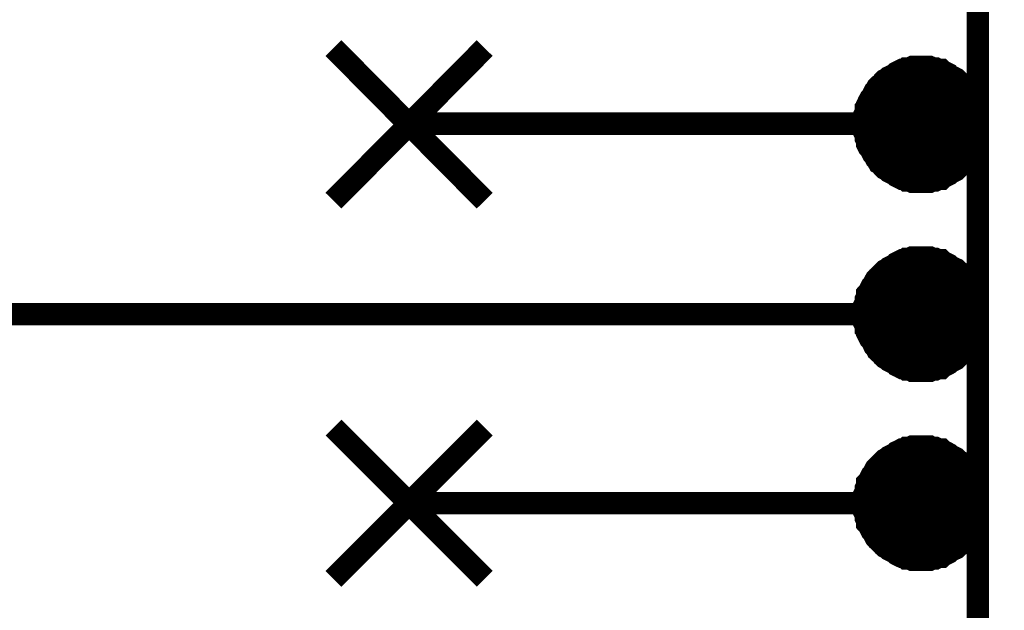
# Model space of a CAD drawing. Header units: inches. Extents: x 0 to 292, y 0 to 193.
# Tile 142 of 155: x 218 to 231, y 155 to 163. Entities that reach past the tile are written whole.
import ezdxf

# ---------------------------------------------------------------- set-up
doc = ezdxf.new("R2010")
doc.units = ezdxf.units.IN
doc.layers.add('Sheet', color=255, linetype='Continuous')

msp = doc.modelspace()

# ---------------------------------------------------------------- linework, layer by layer
at = {"layer": 'Sheet'}
for points in [[(230.492, 174.134, 0.3, 0.3, 0), (238.111, 174.134, 0.3, 0.3, 0), (238.111, 146.203, 0.3, 0.3, 0), (230.492, 146.203, 0.3, 0.3, 0), (230.492, 174.134, 0.3, 0.3, 0)], [(230.492, 174.134, 0.0991, 0.0991, 0), (230.492, 146.203, 0.0991, 0.0991, 0), (238.111, 146.203, 0.0991, 0.0991, 0), (238.111, 174.134, 0.0991, 0.0991, 0), (230.492, 174.134, 0.0991, 0.0991, 0), (230.492, 174.134, 0.0991, 0.0991, 0)], [(229.377, 161.446, 0.762, 0.762, 1), (230.139, 161.446, 0.762, 0.762, 1)], [(229.377, 158.906, 0.762, 0.762, 1), (230.139, 158.906, 0.762, 0.762, 1)], [(229.377, 156.366, 0.762, 0.762, 1), (230.139, 156.366, 0.762, 0.762, 1)]]:
    msp.add_lwpolyline(points, format="xyseb", close=True, dxfattribs=at)
for points in [[(221.861, 160.412, 0.3, 0.3, 0), (223.887, 162.458, 0.3, 0.3, 0)], [(221.861, 162.458, 0.3, 0.3, 0), (223.887, 160.412, 0.3, 0.3, 0)], [(229.733, 162.205, 0.3, 0.3, 0), (229.694, 162.205, 0.3, 0.3, 0), (229.655, 162.205, 0.3, 0.3, 0), (229.616, 162.205, 0.3, 0.3, 0), (229.577, 162.186, 0.3, 0.3, 0), (229.538, 162.186, 0.3, 0.3, 0), (229.518, 162.166, 0.3, 0.3, 0), (229.479, 162.166, 0.3, 0.3, 0), (229.44, 162.147, 0.3, 0.3, 0), (229.401, 162.127, 0.3, 0.3, 0), (229.382, 162.108, 0.3, 0.3, 0), (229.343, 162.088, 0.3, 0.3, 0), (229.304, 162.069, 0.3, 0.3, 0), (229.284, 162.049, 0.3, 0.3, 0), (229.246, 162.03, 0.3, 0.3, 0), (229.226, 162.01, 0.3, 0.3, 0), (229.207, 161.971, 0.3, 0.3, 0), (229.168, 161.952, 0.3, 0.3, 0), (229.148, 161.932, 0.3, 0.3, 0), (229.129, 161.893, 0.3, 0.3, 0), (229.109, 161.874, 0.3, 0.3, 0), (229.09, 161.835, 0.3, 0.3, 0), (229.07, 161.796, 0.3, 0.3, 0), (229.051, 161.776, 0.3, 0.3, 0), (229.031, 161.737, 0.3, 0.3, 0), (229.012, 161.698, 0.3, 0.3, 0), (229.012, 161.659, 0.3, 0.3, 0), (228.992, 161.64, 0.3, 0.3, 0), (228.992, 161.601, 0.3, 0.3, 0), (228.973, 161.562, 0.3, 0.3, 0), (228.973, 161.523, 0.3, 0.3, 0), (228.973, 161.484, 0.3, 0.3, 0), (228.973, 161.445, 0.3, 0.3, 0)], [(228.973, 161.445, 0.0991, 0.0991, 0), (228.973, 161.484, 0.0991, 0.0991, 0), (228.973, 161.523, 0.0991, 0.0991, 0), (228.973, 161.562, 0.0991, 0.0991, 0), (228.992, 161.601, 0.0991, 0.0991, 0), (228.992, 161.64, 0.0991, 0.0991, 0), (229.012, 161.659, 0.0991, 0.0991, 0), (229.012, 161.698, 0.0991, 0.0991, 0), (229.031, 161.737, 0.0991, 0.0991, 0), (229.051, 161.776, 0.0991, 0.0991, 0), (229.07, 161.796, 0.0991, 0.0991, 0), (229.09, 161.835, 0.0991, 0.0991, 0), (229.109, 161.874, 0.0991, 0.0991, 0), (229.129, 161.893, 0.0991, 0.0991, 0), (229.148, 161.932, 0.0991, 0.0991, 0), (229.168, 161.952, 0.0991, 0.0991, 0), (229.207, 161.971, 0.0991, 0.0991, 0), (229.226, 162.01, 0.0991, 0.0991, 0), (229.246, 162.03, 0.0991, 0.0991, 0), (229.284, 162.049, 0.0991, 0.0991, 0), (229.304, 162.069, 0.0991, 0.0991, 0), (229.343, 162.088, 0.0991, 0.0991, 0), (229.382, 162.108, 0.0991, 0.0991, 0), (229.401, 162.127, 0.0991, 0.0991, 0), (229.44, 162.147, 0.0991, 0.0991, 0), (229.479, 162.166, 0.0991, 0.0991, 0), (229.518, 162.166, 0.0991, 0.0991, 0), (229.538, 162.186, 0.0991, 0.0991, 0), (229.577, 162.186, 0.0991, 0.0991, 0), (229.616, 162.205, 0.0991, 0.0991, 0), (229.655, 162.205, 0.0991, 0.0991, 0), (229.694, 162.205, 0.0991, 0.0991, 0), (229.733, 162.205, 0.0991, 0.0991, 0)], [(230.492, 161.445, 0.3, 0.3, 0), (230.492, 161.484, 0.3, 0.3, 0), (230.492, 161.523, 0.3, 0.3, 0), (230.492, 161.562, 0.3, 0.3, 0), (230.473, 161.601, 0.3, 0.3, 0), (230.473, 161.64, 0.3, 0.3, 0), (230.453, 161.659, 0.3, 0.3, 0), (230.453, 161.698, 0.3, 0.3, 0), (230.434, 161.737, 0.3, 0.3, 0), (230.415, 161.776, 0.3, 0.3, 0), (230.395, 161.796, 0.3, 0.3, 0), (230.376, 161.835, 0.3, 0.3, 0), (230.356, 161.874, 0.3, 0.3, 0), (230.337, 161.893, 0.3, 0.3, 0), (230.317, 161.932, 0.3, 0.3, 0), (230.298, 161.952, 0.3, 0.3, 0), (230.278, 161.971, 0.3, 0.3, 0), (230.239, 162.01, 0.3, 0.3, 0), (230.22, 162.03, 0.3, 0.3, 0), (230.2, 162.049, 0.3, 0.3, 0), (230.161, 162.069, 0.3, 0.3, 0), (230.122, 162.088, 0.3, 0.3, 0), (230.103, 162.108, 0.3, 0.3, 0), (230.064, 162.127, 0.3, 0.3, 0), (230.025, 162.147, 0.3, 0.3, 0), (230.005, 162.166, 0.3, 0.3, 0), (229.966, 162.166, 0.3, 0.3, 0), (229.927, 162.186, 0.3, 0.3, 0), (229.888, 162.186, 0.3, 0.3, 0), (229.849, 162.205, 0.3, 0.3, 0), (229.811, 162.205, 0.3, 0.3, 0), (229.772, 162.205, 0.3, 0.3, 0), (229.733, 162.205, 0.3, 0.3, 0)], [(229.733, 162.205, 0.0991, 0.0991, 0), (229.733, 162.205, 0.0991, 0.0991, 0)], [(229.733, 162.205, 0.0991, 0.0991, 0), (229.772, 162.205, 0.0991, 0.0991, 0), (229.811, 162.205, 0.0991, 0.0991, 0), (229.849, 162.205, 0.0991, 0.0991, 0), (229.888, 162.186, 0.0991, 0.0991, 0), (229.927, 162.186, 0.0991, 0.0991, 0), (229.966, 162.166, 0.0991, 0.0991, 0), (230.005, 162.166, 0.0991, 0.0991, 0), (230.025, 162.147, 0.0991, 0.0991, 0), (230.064, 162.127, 0.0991, 0.0991, 0), (230.103, 162.108, 0.0991, 0.0991, 0), (230.122, 162.088, 0.0991, 0.0991, 0), (230.161, 162.069, 0.0991, 0.0991, 0), (230.2, 162.049, 0.0991, 0.0991, 0), (230.22, 162.03, 0.0991, 0.0991, 0), (230.239, 162.01, 0.0991, 0.0991, 0), (230.278, 161.971, 0.0991, 0.0991, 0), (230.298, 161.952, 0.0991, 0.0991, 0), (230.317, 161.932, 0.0991, 0.0991, 0), (230.337, 161.893, 0.0991, 0.0991, 0), (230.356, 161.874, 0.0991, 0.0991, 0), (230.376, 161.835, 0.0991, 0.0991, 0), (230.395, 161.796, 0.0991, 0.0991, 0), (230.415, 161.776, 0.0991, 0.0991, 0), (230.434, 161.737, 0.0991, 0.0991, 0), (230.453, 161.698, 0.0991, 0.0991, 0), (230.453, 161.659, 0.0991, 0.0991, 0), (230.473, 161.64, 0.0991, 0.0991, 0), (230.473, 161.601, 0.0991, 0.0991, 0), (230.492, 161.562, 0.0991, 0.0991, 0), (230.492, 161.523, 0.0991, 0.0991, 0), (230.492, 161.484, 0.0991, 0.0991, 0), (230.492, 161.445, 0.0991, 0.0991, 0)], [(230.492, 161.445, 0.3, 0.3, 0), (222.874, 161.445, 0.3, 0.3, 0)], [(228.973, 161.445, 0.3, 0.3, 0), (228.973, 161.406, 0.3, 0.3, 0), (228.973, 161.367, 0.3, 0.3, 0), (228.973, 161.328, 0.3, 0.3, 0), (228.992, 161.289, 0.3, 0.3, 0), (228.992, 161.25, 0.3, 0.3, 0), (229.012, 161.211, 0.3, 0.3, 0), (229.012, 161.172, 0.3, 0.3, 0), (229.031, 161.133, 0.3, 0.3, 0), (229.051, 161.114, 0.3, 0.3, 0), (229.07, 161.075, 0.3, 0.3, 0), (229.09, 161.036, 0.3, 0.3, 0), (229.109, 161.016, 0.3, 0.3, 0), (229.129, 160.977, 0.3, 0.3, 0), (229.148, 160.958, 0.3, 0.3, 0), (229.168, 160.919, 0.3, 0.3, 0), (229.207, 160.899, 0.3, 0.3, 0), (229.226, 160.86, 0.3, 0.3, 0), (229.246, 160.841, 0.3, 0.3, 0), (229.284, 160.821, 0.3, 0.3, 0), (229.304, 160.802, 0.3, 0.3, 0), (229.343, 160.782, 0.3, 0.3, 0), (229.382, 160.763, 0.3, 0.3, 0), (229.401, 160.743, 0.3, 0.3, 0), (229.44, 160.724, 0.3, 0.3, 0), (229.479, 160.704, 0.3, 0.3, 0), (229.518, 160.704, 0.3, 0.3, 0), (229.538, 160.685, 0.3, 0.3, 0), (229.577, 160.685, 0.3, 0.3, 0), (229.616, 160.665, 0.3, 0.3, 0), (229.655, 160.665, 0.3, 0.3, 0), (229.694, 160.665, 0.3, 0.3, 0), (229.733, 160.665, 0.3, 0.3, 0)], [(229.733, 160.665, 0.3, 0.3, 0), (229.772, 160.665, 0.3, 0.3, 0), (229.811, 160.665, 0.3, 0.3, 0), (229.849, 160.665, 0.3, 0.3, 0), (229.888, 160.685, 0.3, 0.3, 0), (229.927, 160.685, 0.3, 0.3, 0), (229.966, 160.704, 0.3, 0.3, 0), (230.005, 160.704, 0.3, 0.3, 0), (230.025, 160.724, 0.3, 0.3, 0), (230.064, 160.743, 0.3, 0.3, 0), (230.103, 160.763, 0.3, 0.3, 0), (230.122, 160.782, 0.3, 0.3, 0), (230.161, 160.802, 0.3, 0.3, 0), (230.2, 160.821, 0.3, 0.3, 0), (230.22, 160.841, 0.3, 0.3, 0), (230.239, 160.86, 0.3, 0.3, 0), (230.278, 160.899, 0.3, 0.3, 0), (230.298, 160.919, 0.3, 0.3, 0), (230.317, 160.958, 0.3, 0.3, 0), (230.337, 160.977, 0.3, 0.3, 0), (230.356, 161.016, 0.3, 0.3, 0), (230.376, 161.036, 0.3, 0.3, 0), (230.395, 161.075, 0.3, 0.3, 0), (230.415, 161.114, 0.3, 0.3, 0), (230.434, 161.133, 0.3, 0.3, 0), (230.453, 161.172, 0.3, 0.3, 0), (230.453, 161.211, 0.3, 0.3, 0), (230.473, 161.25, 0.3, 0.3, 0), (230.473, 161.289, 0.3, 0.3, 0), (230.492, 161.328, 0.3, 0.3, 0), (230.492, 161.367, 0.3, 0.3, 0), (230.492, 161.406, 0.3, 0.3, 0), (230.492, 161.445, 0.3, 0.3, 0)], [(229.733, 160.665, 0.0991, 0.0991, 0), (229.694, 160.665, 0.0991, 0.0991, 0), (229.655, 160.665, 0.0991, 0.0991, 0), (229.616, 160.665, 0.0991, 0.0991, 0), (229.577, 160.685, 0.0991, 0.0991, 0), (229.538, 160.685, 0.0991, 0.0991, 0), (229.518, 160.704, 0.0991, 0.0991, 0), (229.479, 160.704, 0.0991, 0.0991, 0), (229.44, 160.724, 0.0991, 0.0991, 0), (229.401, 160.743, 0.0991, 0.0991, 0), (229.382, 160.763, 0.0991, 0.0991, 0), (229.343, 160.782, 0.0991, 0.0991, 0), (229.304, 160.802, 0.0991, 0.0991, 0), (229.284, 160.821, 0.0991, 0.0991, 0), (229.246, 160.841, 0.0991, 0.0991, 0), (229.226, 160.86, 0.0991, 0.0991, 0), (229.207, 160.899, 0.0991, 0.0991, 0), (229.168, 160.919, 0.0991, 0.0991, 0), (229.148, 160.958, 0.0991, 0.0991, 0), (229.129, 160.977, 0.0991, 0.0991, 0), (229.109, 161.016, 0.0991, 0.0991, 0), (229.09, 161.036, 0.0991, 0.0991, 0), (229.07, 161.075, 0.0991, 0.0991, 0), (229.051, 161.114, 0.0991, 0.0991, 0), (229.031, 161.133, 0.0991, 0.0991, 0), (229.012, 161.172, 0.0991, 0.0991, 0), (229.012, 161.211, 0.0991, 0.0991, 0), (228.992, 161.25, 0.0991, 0.0991, 0), (228.992, 161.289, 0.0991, 0.0991, 0), (228.973, 161.328, 0.0991, 0.0991, 0), (228.973, 161.367, 0.0991, 0.0991, 0), (228.973, 161.406, 0.0991, 0.0991, 0), (228.973, 161.445, 0.0991, 0.0991, 0)], [(228.973, 161.445, 0.0991, 0.0991, 0), (228.973, 161.445, 0.0991, 0.0991, 0)], [(230.492, 161.445, 0.0991, 0.0991, 0), (230.492, 161.406, 0.0991, 0.0991, 0), (230.492, 161.367, 0.0991, 0.0991, 0), (230.492, 161.328, 0.0991, 0.0991, 0), (230.473, 161.289, 0.0991, 0.0991, 0), (230.473, 161.25, 0.0991, 0.0991, 0), (230.453, 161.211, 0.0991, 0.0991, 0), (230.453, 161.172, 0.0991, 0.0991, 0), (230.434, 161.133, 0.0991, 0.0991, 0), (230.415, 161.114, 0.0991, 0.0991, 0), (230.395, 161.075, 0.0991, 0.0991, 0), (230.376, 161.036, 0.0991, 0.0991, 0), (230.356, 161.016, 0.0991, 0.0991, 0), (230.337, 160.977, 0.0991, 0.0991, 0), (230.317, 160.958, 0.0991, 0.0991, 0), (230.298, 160.919, 0.0991, 0.0991, 0), (230.278, 160.899, 0.0991, 0.0991, 0), (230.239, 160.86, 0.0991, 0.0991, 0), (230.22, 160.841, 0.0991, 0.0991, 0), (230.2, 160.821, 0.0991, 0.0991, 0), (230.161, 160.802, 0.0991, 0.0991, 0), (230.122, 160.782, 0.0991, 0.0991, 0), (230.103, 160.763, 0.0991, 0.0991, 0), (230.064, 160.743, 0.0991, 0.0991, 0), (230.025, 160.724, 0.0991, 0.0991, 0), (230.005, 160.704, 0.0991, 0.0991, 0), (229.966, 160.704, 0.0991, 0.0991, 0), (229.927, 160.685, 0.0991, 0.0991, 0), (229.888, 160.685, 0.0991, 0.0991, 0), (229.849, 160.665, 0.0991, 0.0991, 0), (229.811, 160.665, 0.0991, 0.0991, 0), (229.772, 160.665, 0.0991, 0.0991, 0), (229.733, 160.665, 0.0991, 0.0991, 0)], [(230.492, 161.445, 0.0991, 0.0991, 0), (230.492, 161.445, 0.0991, 0.0991, 0), (230.492, 161.445, 0.0991, 0.0991, 0), (230.492, 161.445, 0.0991, 0.0991, 0), (230.492, 161.445, 0.0991, 0.0991, 0), (230.492, 161.445, 0.0991, 0.0991, 0), (230.492, 161.445, 0.0991, 0.0991, 0), (230.492, 161.445, 0.0991, 0.0991, 0), (230.492, 161.445, 0.0991, 0.0991, 0), (230.492, 161.445, 0.0991, 0.0991, 0), (230.492, 161.445, 0.0991, 0.0991, 0), (230.492, 161.445, 0.0991, 0.0991, 0), (230.492, 161.445, 0.0991, 0.0991, 0), (230.492, 161.445, 0.0991, 0.0991, 0), (230.492, 161.445, 0.0991, 0.0991, 0), (230.492, 161.445, 0.0991, 0.0991, 0), (230.492, 161.445, 0.0991, 0.0991, 0), (230.492, 161.445, 0.0991, 0.0991, 0), (230.492, 161.445, 0.0991, 0.0991, 0), (230.492, 161.445, 0.0991, 0.0991, 0), (230.492, 161.445, 0.0991, 0.0991, 0), (230.492, 161.445, 0.0991, 0.0991, 0), (230.492, 161.445, 0.0991, 0.0991, 0), (230.492, 161.445, 0.0991, 0.0991, 0), (230.492, 161.445, 0.0991, 0.0991, 0), (230.492, 161.445, 0.0991, 0.0991, 0), (230.492, 161.445, 0.0991, 0.0991, 0), (230.492, 161.445, 0.0991, 0.0991, 0), (230.492, 161.445, 0.0991, 0.0991, 0), (230.492, 161.445, 0.0991, 0.0991, 0), (230.492, 161.445, 0.0991, 0.0991, 0), (230.492, 161.445, 0.0991, 0.0991, 0), (230.492, 161.445, 0.0991, 0.0991, 0)], [(230.492, 161.445, 0.0991, 0.0991, 0), (230.492, 161.445, 0.0991, 0.0991, 0)], [(229.733, 159.652, 0.3, 0.3, 0), (229.694, 159.652, 0.3, 0.3, 0), (229.655, 159.652, 0.3, 0.3, 0), (229.616, 159.652, 0.3, 0.3, 0), (229.577, 159.632, 0.3, 0.3, 0), (229.538, 159.632, 0.3, 0.3, 0), (229.518, 159.613, 0.3, 0.3, 0), (229.479, 159.613, 0.3, 0.3, 0), (229.44, 159.593, 0.3, 0.3, 0), (229.401, 159.574, 0.3, 0.3, 0), (229.382, 159.554, 0.3, 0.3, 0), (229.343, 159.535, 0.3, 0.3, 0), (229.304, 159.515, 0.3, 0.3, 0), (229.284, 159.496, 0.3, 0.3, 0), (229.246, 159.476, 0.3, 0.3, 0), (229.226, 159.457, 0.3, 0.3, 0), (229.207, 159.437, 0.3, 0.3, 0), (229.168, 159.398, 0.3, 0.3, 0), (229.148, 159.379, 0.3, 0.3, 0), (229.129, 159.359, 0.3, 0.3, 0), (229.109, 159.32, 0.3, 0.3, 0), (229.09, 159.281, 0.3, 0.3, 0), (229.07, 159.262, 0.3, 0.3, 0), (229.051, 159.223, 0.3, 0.3, 0), (229.031, 159.184, 0.3, 0.3, 0), (229.012, 159.164, 0.3, 0.3, 0), (229.012, 159.125, 0.3, 0.3, 0), (228.992, 159.086, 0.3, 0.3, 0), (228.992, 159.047, 0.3, 0.3, 0), (228.973, 159.009, 0.3, 0.3, 0), (228.973, 158.97, 0.3, 0.3, 0), (228.973, 158.931, 0.3, 0.3, 0), (228.973, 158.892, 0.3, 0.3, 0)], [(230.492, 158.892, 0.3, 0.3, 0), (230.492, 158.931, 0.3, 0.3, 0), (230.492, 158.97, 0.3, 0.3, 0), (230.492, 159.009, 0.3, 0.3, 0), (230.473, 159.047, 0.3, 0.3, 0), (230.473, 159.086, 0.3, 0.3, 0), (230.453, 159.125, 0.3, 0.3, 0), (230.453, 159.164, 0.3, 0.3, 0), (230.434, 159.184, 0.3, 0.3, 0), (230.415, 159.223, 0.3, 0.3, 0), (230.395, 159.262, 0.3, 0.3, 0), (230.376, 159.281, 0.3, 0.3, 0), (230.356, 159.32, 0.3, 0.3, 0), (230.337, 159.359, 0.3, 0.3, 0), (230.317, 159.379, 0.3, 0.3, 0), (230.298, 159.398, 0.3, 0.3, 0), (230.278, 159.437, 0.3, 0.3, 0), (230.239, 159.457, 0.3, 0.3, 0), (230.22, 159.476, 0.3, 0.3, 0), (230.2, 159.496, 0.3, 0.3, 0), (230.161, 159.515, 0.3, 0.3, 0), (230.122, 159.535, 0.3, 0.3, 0), (230.103, 159.554, 0.3, 0.3, 0), (230.064, 159.574, 0.3, 0.3, 0), (230.025, 159.593, 0.3, 0.3, 0), (230.005, 159.613, 0.3, 0.3, 0), (229.966, 159.613, 0.3, 0.3, 0), (229.927, 159.632, 0.3, 0.3, 0), (229.888, 159.632, 0.3, 0.3, 0), (229.849, 159.652, 0.3, 0.3, 0), (229.811, 159.652, 0.3, 0.3, 0), (229.772, 159.652, 0.3, 0.3, 0), (229.733, 159.652, 0.3, 0.3, 0)], [(228.973, 158.892, 0.0991, 0.0991, 0), (228.973, 158.931, 0.0991, 0.0991, 0), (228.973, 158.97, 0.0991, 0.0991, 0), (228.973, 159.009, 0.0991, 0.0991, 0), (228.992, 159.047, 0.0991, 0.0991, 0), (228.992, 159.086, 0.0991, 0.0991, 0), (229.012, 159.125, 0.0991, 0.0991, 0), (229.012, 159.164, 0.0991, 0.0991, 0), (229.031, 159.184, 0.0991, 0.0991, 0), (229.051, 159.223, 0.0991, 0.0991, 0), (229.07, 159.262, 0.0991, 0.0991, 0), (229.09, 159.281, 0.0991, 0.0991, 0), (229.109, 159.32, 0.0991, 0.0991, 0), (229.129, 159.359, 0.0991, 0.0991, 0), (229.148, 159.379, 0.0991, 0.0991, 0), (229.168, 159.398, 0.0991, 0.0991, 0), (229.207, 159.437, 0.0991, 0.0991, 0), (229.226, 159.457, 0.0991, 0.0991, 0), (229.246, 159.476, 0.0991, 0.0991, 0), (229.284, 159.496, 0.0991, 0.0991, 0), (229.304, 159.515, 0.0991, 0.0991, 0), (229.343, 159.535, 0.0991, 0.0991, 0), (229.382, 159.554, 0.0991, 0.0991, 0), (229.401, 159.574, 0.0991, 0.0991, 0), (229.44, 159.593, 0.0991, 0.0991, 0), (229.479, 159.613, 0.0991, 0.0991, 0), (229.518, 159.613, 0.0991, 0.0991, 0), (229.538, 159.632, 0.0991, 0.0991, 0), (229.577, 159.632, 0.0991, 0.0991, 0), (229.616, 159.652, 0.0991, 0.0991, 0), (229.655, 159.652, 0.0991, 0.0991, 0), (229.694, 159.652, 0.0991, 0.0991, 0), (229.733, 159.652, 0.0991, 0.0991, 0)], [(229.733, 159.652, 0.0991, 0.0991, 0), (229.733, 159.652, 0.0991, 0.0991, 0)], [(229.733, 159.652, 0.0991, 0.0991, 0), (229.772, 159.652, 0.0991, 0.0991, 0), (229.811, 159.652, 0.0991, 0.0991, 0), (229.849, 159.652, 0.0991, 0.0991, 0), (229.888, 159.632, 0.0991, 0.0991, 0), (229.927, 159.632, 0.0991, 0.0991, 0), (229.966, 159.613, 0.0991, 0.0991, 0), (230.005, 159.613, 0.0991, 0.0991, 0), (230.025, 159.593, 0.0991, 0.0991, 0), (230.064, 159.574, 0.0991, 0.0991, 0), (230.103, 159.554, 0.0991, 0.0991, 0), (230.122, 159.535, 0.0991, 0.0991, 0), (230.161, 159.515, 0.0991, 0.0991, 0), (230.2, 159.496, 0.0991, 0.0991, 0), (230.22, 159.476, 0.0991, 0.0991, 0), (230.239, 159.457, 0.0991, 0.0991, 0), (230.278, 159.437, 0.0991, 0.0991, 0), (230.298, 159.398, 0.0991, 0.0991, 0), (230.317, 159.379, 0.0991, 0.0991, 0), (230.337, 159.359, 0.0991, 0.0991, 0), (230.356, 159.32, 0.0991, 0.0991, 0), (230.376, 159.281, 0.0991, 0.0991, 0), (230.395, 159.262, 0.0991, 0.0991, 0), (230.415, 159.223, 0.0991, 0.0991, 0), (230.434, 159.184, 0.0991, 0.0991, 0), (230.453, 159.164, 0.0991, 0.0991, 0), (230.453, 159.125, 0.0991, 0.0991, 0), (230.473, 159.086, 0.0991, 0.0991, 0), (230.473, 159.047, 0.0991, 0.0991, 0), (230.492, 159.009, 0.0991, 0.0991, 0), (230.492, 158.97, 0.0991, 0.0991, 0), (230.492, 158.931, 0.0991, 0.0991, 0), (230.492, 158.892, 0.0991, 0.0991, 0)], [(222.874, 158.892, 0.3, 0.3, 0), (203.702, 158.892, 0.3, 0.3, 0)], [(230.492, 158.892, 0.3, 0.3, 0), (222.874, 158.892, 0.3, 0.3, 0)], [(228.973, 158.892, 0.3, 0.3, 0), (228.973, 158.853, 0.3, 0.3, 0), (228.973, 158.814, 0.3, 0.3, 0), (228.973, 158.775, 0.3, 0.3, 0), (228.992, 158.736, 0.3, 0.3, 0), (228.992, 158.697, 0.3, 0.3, 0), (229.012, 158.677, 0.3, 0.3, 0), (229.012, 158.638, 0.3, 0.3, 0), (229.031, 158.599, 0.3, 0.3, 0), (229.051, 158.56, 0.3, 0.3, 0), (229.07, 158.541, 0.3, 0.3, 0), (229.09, 158.502, 0.3, 0.3, 0), (229.109, 158.463, 0.3, 0.3, 0), (229.129, 158.443, 0.3, 0.3, 0), (229.148, 158.404, 0.3, 0.3, 0), (229.168, 158.385, 0.3, 0.3, 0), (229.207, 158.365, 0.3, 0.3, 0), (229.226, 158.326, 0.3, 0.3, 0), (229.246, 158.307, 0.3, 0.3, 0), (229.284, 158.287, 0.3, 0.3, 0), (229.304, 158.268, 0.3, 0.3, 0), (229.343, 158.248, 0.3, 0.3, 0), (229.382, 158.229, 0.3, 0.3, 0), (229.401, 158.209, 0.3, 0.3, 0), (229.44, 158.19, 0.3, 0.3, 0), (229.479, 158.17, 0.3, 0.3, 0), (229.518, 158.17, 0.3, 0.3, 0), (229.538, 158.151, 0.3, 0.3, 0), (229.577, 158.151, 0.3, 0.3, 0), (229.616, 158.131, 0.3, 0.3, 0), (229.655, 158.131, 0.3, 0.3, 0), (229.694, 158.131, 0.3, 0.3, 0), (229.733, 158.131, 0.3, 0.3, 0)], [(229.733, 158.131, 0.3, 0.3, 0), (229.772, 158.131, 0.3, 0.3, 0), (229.811, 158.131, 0.3, 0.3, 0), (229.849, 158.131, 0.3, 0.3, 0), (229.888, 158.151, 0.3, 0.3, 0), (229.927, 158.151, 0.3, 0.3, 0), (229.966, 158.17, 0.3, 0.3, 0), (230.005, 158.17, 0.3, 0.3, 0), (230.025, 158.19, 0.3, 0.3, 0), (230.064, 158.209, 0.3, 0.3, 0), (230.103, 158.229, 0.3, 0.3, 0), (230.122, 158.248, 0.3, 0.3, 0), (230.161, 158.268, 0.3, 0.3, 0), (230.2, 158.287, 0.3, 0.3, 0), (230.22, 158.307, 0.3, 0.3, 0), (230.239, 158.326, 0.3, 0.3, 0), (230.278, 158.365, 0.3, 0.3, 0), (230.298, 158.385, 0.3, 0.3, 0), (230.317, 158.404, 0.3, 0.3, 0), (230.337, 158.443, 0.3, 0.3, 0), (230.356, 158.463, 0.3, 0.3, 0), (230.376, 158.502, 0.3, 0.3, 0), (230.395, 158.541, 0.3, 0.3, 0), (230.415, 158.56, 0.3, 0.3, 0), (230.434, 158.599, 0.3, 0.3, 0), (230.453, 158.638, 0.3, 0.3, 0), (230.453, 158.677, 0.3, 0.3, 0), (230.473, 158.697, 0.3, 0.3, 0), (230.473, 158.736, 0.3, 0.3, 0), (230.492, 158.775, 0.3, 0.3, 0), (230.492, 158.814, 0.3, 0.3, 0), (230.492, 158.853, 0.3, 0.3, 0), (230.492, 158.892, 0.3, 0.3, 0)], [(229.733, 158.131, 0.0991, 0.0991, 0), (229.694, 158.131, 0.0991, 0.0991, 0), (229.655, 158.131, 0.0991, 0.0991, 0), (229.616, 158.131, 0.0991, 0.0991, 0), (229.577, 158.151, 0.0991, 0.0991, 0), (229.538, 158.151, 0.0991, 0.0991, 0), (229.518, 158.17, 0.0991, 0.0991, 0), (229.479, 158.17, 0.0991, 0.0991, 0), (229.44, 158.19, 0.0991, 0.0991, 0), (229.401, 158.209, 0.0991, 0.0991, 0), (229.382, 158.229, 0.0991, 0.0991, 0), (229.343, 158.248, 0.0991, 0.0991, 0), (229.304, 158.268, 0.0991, 0.0991, 0), (229.284, 158.287, 0.0991, 0.0991, 0), (229.246, 158.307, 0.0991, 0.0991, 0), (229.226, 158.326, 0.0991, 0.0991, 0), (229.207, 158.365, 0.0991, 0.0991, 0), (229.168, 158.385, 0.0991, 0.0991, 0), (229.148, 158.404, 0.0991, 0.0991, 0), (229.129, 158.443, 0.0991, 0.0991, 0), (229.109, 158.463, 0.0991, 0.0991, 0), (229.09, 158.502, 0.0991, 0.0991, 0), (229.07, 158.541, 0.0991, 0.0991, 0), (229.051, 158.56, 0.0991, 0.0991, 0), (229.031, 158.599, 0.0991, 0.0991, 0), (229.012, 158.638, 0.0991, 0.0991, 0), (229.012, 158.677, 0.0991, 0.0991, 0), (228.992, 158.697, 0.0991, 0.0991, 0), (228.992, 158.736, 0.0991, 0.0991, 0), (228.973, 158.775, 0.0991, 0.0991, 0), (228.973, 158.814, 0.0991, 0.0991, 0), (228.973, 158.853, 0.0991, 0.0991, 0), (228.973, 158.892, 0.0991, 0.0991, 0)], [(228.973, 158.892, 0.0991, 0.0991, 0), (228.973, 158.892, 0.0991, 0.0991, 0)], [(230.492, 158.892, 0.0991, 0.0991, 0), (230.492, 158.853, 0.0991, 0.0991, 0), (230.492, 158.814, 0.0991, 0.0991, 0), (230.492, 158.775, 0.0991, 0.0991, 0), (230.473, 158.736, 0.0991, 0.0991, 0), (230.473, 158.697, 0.0991, 0.0991, 0), (230.453, 158.677, 0.0991, 0.0991, 0), (230.453, 158.638, 0.0991, 0.0991, 0), (230.434, 158.599, 0.0991, 0.0991, 0), (230.415, 158.56, 0.0991, 0.0991, 0), (230.395, 158.541, 0.0991, 0.0991, 0), (230.376, 158.502, 0.0991, 0.0991, 0), (230.356, 158.463, 0.0991, 0.0991, 0), (230.337, 158.443, 0.0991, 0.0991, 0), (230.317, 158.404, 0.0991, 0.0991, 0), (230.298, 158.385, 0.0991, 0.0991, 0), (230.278, 158.365, 0.0991, 0.0991, 0), (230.239, 158.326, 0.0991, 0.0991, 0), (230.22, 158.307, 0.0991, 0.0991, 0), (230.2, 158.287, 0.0991, 0.0991, 0), (230.161, 158.268, 0.0991, 0.0991, 0), (230.122, 158.248, 0.0991, 0.0991, 0), (230.103, 158.229, 0.0991, 0.0991, 0), (230.064, 158.209, 0.0991, 0.0991, 0), (230.025, 158.19, 0.0991, 0.0991, 0), (230.005, 158.17, 0.0991, 0.0991, 0), (229.966, 158.17, 0.0991, 0.0991, 0), (229.927, 158.151, 0.0991, 0.0991, 0), (229.888, 158.151, 0.0991, 0.0991, 0), (229.849, 158.131, 0.0991, 0.0991, 0), (229.811, 158.131, 0.0991, 0.0991, 0), (229.772, 158.131, 0.0991, 0.0991, 0), (229.733, 158.131, 0.0991, 0.0991, 0)], [(230.492, 158.892, 0.0991, 0.0991, 0), (230.492, 158.892, 0.0991, 0.0991, 0), (230.492, 158.892, 0.0991, 0.0991, 0), (230.492, 158.892, 0.0991, 0.0991, 0), (230.492, 158.892, 0.0991, 0.0991, 0), (230.492, 158.892, 0.0991, 0.0991, 0), (230.492, 158.892, 0.0991, 0.0991, 0), (230.492, 158.892, 0.0991, 0.0991, 0), (230.492, 158.892, 0.0991, 0.0991, 0), (230.492, 158.892, 0.0991, 0.0991, 0), (230.492, 158.892, 0.0991, 0.0991, 0), (230.492, 158.892, 0.0991, 0.0991, 0), (230.492, 158.892, 0.0991, 0.0991, 0), (230.492, 158.892, 0.0991, 0.0991, 0), (230.492, 158.892, 0.0991, 0.0991, 0), (230.492, 158.892, 0.0991, 0.0991, 0), (230.492, 158.892, 0.0991, 0.0991, 0), (230.492, 158.892, 0.0991, 0.0991, 0), (230.492, 158.892, 0.0991, 0.0991, 0), (230.492, 158.892, 0.0991, 0.0991, 0), (230.492, 158.892, 0.0991, 0.0991, 0), (230.492, 158.892, 0.0991, 0.0991, 0), (230.492, 158.892, 0.0991, 0.0991, 0), (230.492, 158.892, 0.0991, 0.0991, 0), (230.492, 158.892, 0.0991, 0.0991, 0), (230.492, 158.892, 0.0991, 0.0991, 0), (230.492, 158.892, 0.0991, 0.0991, 0), (230.492, 158.892, 0.0991, 0.0991, 0), (230.492, 158.892, 0.0991, 0.0991, 0), (230.492, 158.892, 0.0991, 0.0991, 0), (230.492, 158.892, 0.0991, 0.0991, 0), (230.492, 158.892, 0.0991, 0.0991, 0), (230.492, 158.892, 0.0991, 0.0991, 0)], [(230.492, 158.892, 0.0991, 0.0991, 0), (230.492, 158.892, 0.0991, 0.0991, 0)], [(221.861, 155.344, 0.3, 0.3, 0), (223.887, 157.371, 0.3, 0.3, 0)], [(221.861, 157.371, 0.3, 0.3, 0), (223.887, 155.344, 0.3, 0.3, 0)], [(229.733, 157.118, 0.3, 0.3, 0), (229.694, 157.118, 0.3, 0.3, 0), (229.655, 157.118, 0.3, 0.3, 0), (229.616, 157.118, 0.3, 0.3, 0), (229.577, 157.098, 0.3, 0.3, 0), (229.538, 157.098, 0.3, 0.3, 0), (229.518, 157.079, 0.3, 0.3, 0), (229.479, 157.079, 0.3, 0.3, 0), (229.44, 157.059, 0.3, 0.3, 0), (229.401, 157.04, 0.3, 0.3, 0), (229.382, 157.02, 0.3, 0.3, 0), (229.343, 157.001, 0.3, 0.3, 0), (229.304, 156.981, 0.3, 0.3, 0), (229.284, 156.962, 0.3, 0.3, 0), (229.246, 156.942, 0.3, 0.3, 0), (229.226, 156.923, 0.3, 0.3, 0), (229.207, 156.903, 0.3, 0.3, 0), (229.168, 156.864, 0.3, 0.3, 0), (229.148, 156.845, 0.3, 0.3, 0), (229.129, 156.826, 0.3, 0.3, 0), (229.109, 156.787, 0.3, 0.3, 0), (229.09, 156.748, 0.3, 0.3, 0), (229.07, 156.728, 0.3, 0.3, 0), (229.051, 156.689, 0.3, 0.3, 0), (229.031, 156.65, 0.3, 0.3, 0), (229.012, 156.631, 0.3, 0.3, 0), (229.012, 156.592, 0.3, 0.3, 0), (228.992, 156.553, 0.3, 0.3, 0), (228.992, 156.514, 0.3, 0.3, 0), (228.973, 156.475, 0.3, 0.3, 0), (228.973, 156.436, 0.3, 0.3, 0), (228.973, 156.397, 0.3, 0.3, 0), (228.973, 156.358, 0.3, 0.3, 0)], [(230.492, 156.358, 0.3, 0.3, 0), (230.492, 156.397, 0.3, 0.3, 0), (230.492, 156.436, 0.3, 0.3, 0), (230.492, 156.475, 0.3, 0.3, 0), (230.473, 156.514, 0.3, 0.3, 0), (230.473, 156.553, 0.3, 0.3, 0), (230.453, 156.592, 0.3, 0.3, 0), (230.453, 156.631, 0.3, 0.3, 0), (230.434, 156.65, 0.3, 0.3, 0), (230.415, 156.689, 0.3, 0.3, 0), (230.395, 156.728, 0.3, 0.3, 0), (230.376, 156.748, 0.3, 0.3, 0), (230.356, 156.787, 0.3, 0.3, 0), (230.337, 156.826, 0.3, 0.3, 0), (230.317, 156.845, 0.3, 0.3, 0), (230.298, 156.864, 0.3, 0.3, 0), (230.278, 156.903, 0.3, 0.3, 0), (230.239, 156.923, 0.3, 0.3, 0), (230.22, 156.942, 0.3, 0.3, 0), (230.2, 156.962, 0.3, 0.3, 0), (230.161, 156.981, 0.3, 0.3, 0), (230.122, 157.001, 0.3, 0.3, 0), (230.103, 157.02, 0.3, 0.3, 0), (230.064, 157.04, 0.3, 0.3, 0), (230.025, 157.059, 0.3, 0.3, 0), (230.005, 157.079, 0.3, 0.3, 0), (229.966, 157.079, 0.3, 0.3, 0), (229.927, 157.098, 0.3, 0.3, 0), (229.888, 157.098, 0.3, 0.3, 0), (229.849, 157.118, 0.3, 0.3, 0), (229.811, 157.118, 0.3, 0.3, 0), (229.772, 157.118, 0.3, 0.3, 0), (229.733, 157.118, 0.3, 0.3, 0)], [(228.973, 156.358, 0.0991, 0.0991, 0), (228.973, 156.397, 0.0991, 0.0991, 0), (228.973, 156.436, 0.0991, 0.0991, 0), (228.973, 156.475, 0.0991, 0.0991, 0), (228.992, 156.514, 0.0991, 0.0991, 0), (228.992, 156.553, 0.0991, 0.0991, 0), (229.012, 156.592, 0.0991, 0.0991, 0), (229.012, 156.631, 0.0991, 0.0991, 0), (229.031, 156.65, 0.0991, 0.0991, 0), (229.051, 156.689, 0.0991, 0.0991, 0), (229.07, 156.728, 0.0991, 0.0991, 0), (229.09, 156.748, 0.0991, 0.0991, 0), (229.109, 156.787, 0.0991, 0.0991, 0), (229.129, 156.826, 0.0991, 0.0991, 0), (229.148, 156.845, 0.0991, 0.0991, 0), (229.168, 156.864, 0.0991, 0.0991, 0), (229.207, 156.903, 0.0991, 0.0991, 0), (229.226, 156.923, 0.0991, 0.0991, 0), (229.246, 156.942, 0.0991, 0.0991, 0), (229.284, 156.962, 0.0991, 0.0991, 0), (229.304, 156.981, 0.0991, 0.0991, 0), (229.343, 157.001, 0.0991, 0.0991, 0), (229.382, 157.02, 0.0991, 0.0991, 0), (229.401, 157.04, 0.0991, 0.0991, 0), (229.44, 157.059, 0.0991, 0.0991, 0), (229.479, 157.079, 0.0991, 0.0991, 0), (229.518, 157.079, 0.0991, 0.0991, 0), (229.538, 157.098, 0.0991, 0.0991, 0), (229.577, 157.098, 0.0991, 0.0991, 0), (229.616, 157.118, 0.0991, 0.0991, 0), (229.655, 157.118, 0.0991, 0.0991, 0), (229.694, 157.118, 0.0991, 0.0991, 0), (229.733, 157.118, 0.0991, 0.0991, 0)], [(229.733, 157.118, 0.0991, 0.0991, 0), (229.733, 157.118, 0.0991, 0.0991, 0)], [(229.733, 157.118, 0.0991, 0.0991, 0), (229.772, 157.118, 0.0991, 0.0991, 0), (229.811, 157.118, 0.0991, 0.0991, 0), (229.849, 157.118, 0.0991, 0.0991, 0), (229.888, 157.098, 0.0991, 0.0991, 0), (229.927, 157.098, 0.0991, 0.0991, 0), (229.966, 157.079, 0.0991, 0.0991, 0), (230.005, 157.079, 0.0991, 0.0991, 0), (230.025, 157.059, 0.0991, 0.0991, 0), (230.064, 157.04, 0.0991, 0.0991, 0), (230.103, 157.02, 0.0991, 0.0991, 0), (230.122, 157.001, 0.0991, 0.0991, 0), (230.161, 156.981, 0.0991, 0.0991, 0), (230.2, 156.962, 0.0991, 0.0991, 0), (230.22, 156.942, 0.0991, 0.0991, 0), (230.239, 156.923, 0.0991, 0.0991, 0), (230.278, 156.903, 0.0991, 0.0991, 0), (230.298, 156.864, 0.0991, 0.0991, 0), (230.317, 156.845, 0.0991, 0.0991, 0), (230.337, 156.826, 0.0991, 0.0991, 0), (230.356, 156.787, 0.0991, 0.0991, 0), (230.376, 156.748, 0.0991, 0.0991, 0), (230.395, 156.728, 0.0991, 0.0991, 0), (230.415, 156.689, 0.0991, 0.0991, 0), (230.434, 156.65, 0.0991, 0.0991, 0), (230.453, 156.631, 0.0991, 0.0991, 0), (230.453, 156.592, 0.0991, 0.0991, 0), (230.473, 156.553, 0.0991, 0.0991, 0), (230.473, 156.514, 0.0991, 0.0991, 0), (230.492, 156.475, 0.0991, 0.0991, 0), (230.492, 156.436, 0.0991, 0.0991, 0), (230.492, 156.397, 0.0991, 0.0991, 0), (230.492, 156.358, 0.0991, 0.0991, 0)], [(230.492, 156.358, 0.3, 0.3, 0), (222.874, 156.358, 0.3, 0.3, 0)], [(228.973, 156.358, 0.3, 0.3, 0), (228.973, 156.319, 0.3, 0.3, 0), (228.973, 156.28, 0.3, 0.3, 0), (228.973, 156.241, 0.3, 0.3, 0), (228.992, 156.202, 0.3, 0.3, 0), (228.992, 156.163, 0.3, 0.3, 0), (229.012, 156.124, 0.3, 0.3, 0), (229.012, 156.085, 0.3, 0.3, 0), (229.031, 156.065, 0.3, 0.3, 0), (229.051, 156.026, 0.3, 0.3, 0), (229.07, 155.987, 0.3, 0.3, 0), (229.09, 155.968, 0.3, 0.3, 0), (229.109, 155.929, 0.3, 0.3, 0), (229.129, 155.89, 0.3, 0.3, 0), (229.148, 155.87, 0.3, 0.3, 0), (229.168, 155.851, 0.3, 0.3, 0), (229.207, 155.812, 0.3, 0.3, 0), (229.226, 155.792, 0.3, 0.3, 0), (229.246, 155.773, 0.3, 0.3, 0), (229.284, 155.753, 0.3, 0.3, 0), (229.304, 155.734, 0.3, 0.3, 0), (229.343, 155.715, 0.3, 0.3, 0), (229.382, 155.695, 0.3, 0.3, 0), (229.401, 155.676, 0.3, 0.3, 0), (229.44, 155.656, 0.3, 0.3, 0), (229.479, 155.637, 0.3, 0.3, 0), (229.518, 155.637, 0.3, 0.3, 0), (229.538, 155.617, 0.3, 0.3, 0), (229.577, 155.617, 0.3, 0.3, 0), (229.616, 155.598, 0.3, 0.3, 0), (229.655, 155.598, 0.3, 0.3, 0), (229.694, 155.598, 0.3, 0.3, 0), (229.733, 155.598, 0.3, 0.3, 0)], [(229.733, 155.598, 0.3, 0.3, 0), (229.772, 155.598, 0.3, 0.3, 0), (229.811, 155.598, 0.3, 0.3, 0), (229.849, 155.598, 0.3, 0.3, 0), (229.888, 155.617, 0.3, 0.3, 0), (229.927, 155.617, 0.3, 0.3, 0), (229.966, 155.637, 0.3, 0.3, 0), (230.005, 155.637, 0.3, 0.3, 0), (230.025, 155.656, 0.3, 0.3, 0), (230.064, 155.676, 0.3, 0.3, 0), (230.103, 155.695, 0.3, 0.3, 0), (230.122, 155.715, 0.3, 0.3, 0), (230.161, 155.734, 0.3, 0.3, 0), (230.2, 155.753, 0.3, 0.3, 0), (230.22, 155.773, 0.3, 0.3, 0), (230.239, 155.792, 0.3, 0.3, 0), (230.278, 155.812, 0.3, 0.3, 0), (230.298, 155.851, 0.3, 0.3, 0), (230.317, 155.87, 0.3, 0.3, 0), (230.337, 155.89, 0.3, 0.3, 0), (230.356, 155.929, 0.3, 0.3, 0), (230.376, 155.968, 0.3, 0.3, 0), (230.395, 155.987, 0.3, 0.3, 0), (230.415, 156.026, 0.3, 0.3, 0), (230.434, 156.065, 0.3, 0.3, 0), (230.453, 156.085, 0.3, 0.3, 0), (230.453, 156.124, 0.3, 0.3, 0), (230.473, 156.163, 0.3, 0.3, 0), (230.473, 156.202, 0.3, 0.3, 0), (230.492, 156.241, 0.3, 0.3, 0), (230.492, 156.28, 0.3, 0.3, 0), (230.492, 156.319, 0.3, 0.3, 0), (230.492, 156.358, 0.3, 0.3, 0)], [(229.733, 155.598, 0.0991, 0.0991, 0), (229.694, 155.598, 0.0991, 0.0991, 0), (229.655, 155.598, 0.0991, 0.0991, 0), (229.616, 155.598, 0.0991, 0.0991, 0), (229.577, 155.617, 0.0991, 0.0991, 0), (229.538, 155.617, 0.0991, 0.0991, 0), (229.518, 155.637, 0.0991, 0.0991, 0), (229.479, 155.637, 0.0991, 0.0991, 0), (229.44, 155.656, 0.0991, 0.0991, 0), (229.401, 155.676, 0.0991, 0.0991, 0), (229.382, 155.695, 0.0991, 0.0991, 0), (229.343, 155.715, 0.0991, 0.0991, 0), (229.304, 155.734, 0.0991, 0.0991, 0), (229.284, 155.753, 0.0991, 0.0991, 0), (229.246, 155.773, 0.0991, 0.0991, 0), (229.226, 155.792, 0.0991, 0.0991, 0), (229.207, 155.812, 0.0991, 0.0991, 0), (229.168, 155.851, 0.0991, 0.0991, 0), (229.148, 155.87, 0.0991, 0.0991, 0), (229.129, 155.89, 0.0991, 0.0991, 0), (229.109, 155.929, 0.0991, 0.0991, 0), (229.09, 155.968, 0.0991, 0.0991, 0), (229.07, 155.987, 0.0991, 0.0991, 0), (229.051, 156.026, 0.0991, 0.0991, 0), (229.031, 156.065, 0.0991, 0.0991, 0), (229.012, 156.085, 0.0991, 0.0991, 0), (229.012, 156.124, 0.0991, 0.0991, 0), (228.992, 156.163, 0.0991, 0.0991, 0), (228.992, 156.202, 0.0991, 0.0991, 0), (228.973, 156.241, 0.0991, 0.0991, 0), (228.973, 156.28, 0.0991, 0.0991, 0), (228.973, 156.319, 0.0991, 0.0991, 0), (228.973, 156.358, 0.0991, 0.0991, 0)], [(228.973, 156.358, 0.0991, 0.0991, 0), (228.973, 156.358, 0.0991, 0.0991, 0)], [(230.492, 156.358, 0.0991, 0.0991, 0), (230.492, 156.319, 0.0991, 0.0991, 0), (230.492, 156.28, 0.0991, 0.0991, 0), (230.492, 156.241, 0.0991, 0.0991, 0), (230.473, 156.202, 0.0991, 0.0991, 0), (230.473, 156.163, 0.0991, 0.0991, 0), (230.453, 156.124, 0.0991, 0.0991, 0), (230.453, 156.085, 0.0991, 0.0991, 0), (230.434, 156.065, 0.0991, 0.0991, 0), (230.415, 156.026, 0.0991, 0.0991, 0), (230.395, 155.987, 0.0991, 0.0991, 0), (230.376, 155.968, 0.0991, 0.0991, 0), (230.356, 155.929, 0.0991, 0.0991, 0), (230.337, 155.89, 0.0991, 0.0991, 0), (230.317, 155.87, 0.0991, 0.0991, 0), (230.298, 155.851, 0.0991, 0.0991, 0), (230.278, 155.812, 0.0991, 0.0991, 0), (230.239, 155.792, 0.0991, 0.0991, 0), (230.22, 155.773, 0.0991, 0.0991, 0), (230.2, 155.753, 0.0991, 0.0991, 0), (230.161, 155.734, 0.0991, 0.0991, 0), (230.122, 155.715, 0.0991, 0.0991, 0), (230.103, 155.695, 0.0991, 0.0991, 0), (230.064, 155.676, 0.0991, 0.0991, 0), (230.025, 155.656, 0.0991, 0.0991, 0), (230.005, 155.637, 0.0991, 0.0991, 0), (229.966, 155.637, 0.0991, 0.0991, 0), (229.927, 155.617, 0.0991, 0.0991, 0), (229.888, 155.617, 0.0991, 0.0991, 0), (229.849, 155.598, 0.0991, 0.0991, 0), (229.811, 155.598, 0.0991, 0.0991, 0), (229.772, 155.598, 0.0991, 0.0991, 0), (229.733, 155.598, 0.0991, 0.0991, 0)], [(230.492, 156.358, 0.0991, 0.0991, 0), (230.492, 156.358, 0.0991, 0.0991, 0), (230.492, 156.358, 0.0991, 0.0991, 0), (230.492, 156.358, 0.0991, 0.0991, 0), (230.492, 156.358, 0.0991, 0.0991, 0), (230.492, 156.358, 0.0991, 0.0991, 0), (230.492, 156.358, 0.0991, 0.0991, 0), (230.492, 156.358, 0.0991, 0.0991, 0), (230.492, 156.358, 0.0991, 0.0991, 0), (230.492, 156.358, 0.0991, 0.0991, 0), (230.492, 156.358, 0.0991, 0.0991, 0), (230.492, 156.358, 0.0991, 0.0991, 0), (230.492, 156.358, 0.0991, 0.0991, 0), (230.492, 156.358, 0.0991, 0.0991, 0), (230.492, 156.358, 0.0991, 0.0991, 0), (230.492, 156.358, 0.0991, 0.0991, 0), (230.492, 156.358, 0.0991, 0.0991, 0), (230.492, 156.358, 0.0991, 0.0991, 0), (230.492, 156.358, 0.0991, 0.0991, 0), (230.492, 156.358, 0.0991, 0.0991, 0), (230.492, 156.358, 0.0991, 0.0991, 0), (230.492, 156.358, 0.0991, 0.0991, 0), (230.492, 156.358, 0.0991, 0.0991, 0), (230.492, 156.358, 0.0991, 0.0991, 0), (230.492, 156.358, 0.0991, 0.0991, 0), (230.492, 156.358, 0.0991, 0.0991, 0), (230.492, 156.358, 0.0991, 0.0991, 0), (230.492, 156.358, 0.0991, 0.0991, 0), (230.492, 156.358, 0.0991, 0.0991, 0), (230.492, 156.358, 0.0991, 0.0991, 0), (230.492, 156.358, 0.0991, 0.0991, 0), (230.492, 156.358, 0.0991, 0.0991, 0), (230.492, 156.358, 0.0991, 0.0991, 0)], [(230.492, 156.358, 0.0991, 0.0991, 0), (230.492, 156.358, 0.0991, 0.0991, 0)]]:
    msp.add_lwpolyline(points, format="xyseb", dxfattribs=at)

doc.saveas('drawing.dxf')
